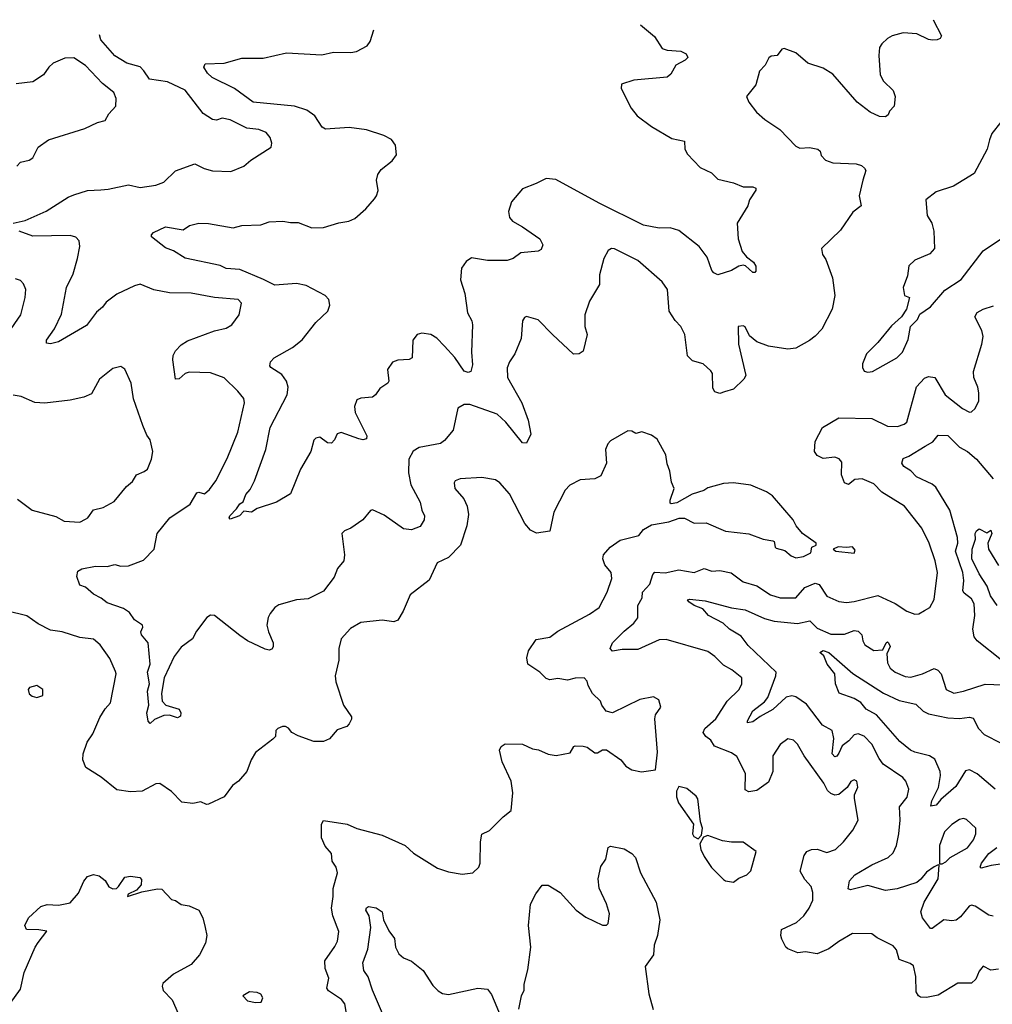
# Model space of a CAD drawing. Extents: x 2199565 to 2323334, y 894172 to 1018966.
# Tile 235 of 256: x 2210267 to 2215252, y 1012802 to 1017848. Entities that reach past the tile are written whole.
import ezdxf

# ---------------------------------------------------------------- set-up
doc = ezdxf.new("R2010")
doc.units = 0

msp = doc.modelspace()

# ---------------------------------------------------------------- linework, layer by layer
at = {"layer": '0CON10XD'}
for points in [[(2214949.4, 1017848.2), (2214992.5, 1017765), (2214985, 1017752.5), (2214970, 1017745), (2214946.1, 1017743.9), (2214925, 1017747.5), (2214865, 1017775.6), (2214795, 1017780.5), (2214738.8, 1017765), (2214715, 1017752), (2214685.9, 1017724.1), (2214673.8, 1017705), (2214670, 1017665), (2214676.9, 1017565), (2214695, 1017532.5), (2214745, 1017486), (2214753.8, 1017453.8), (2214748.8, 1017405), (2214725, 1017380), (2214719.3, 1017360.7), (2214705, 1017350), (2214675, 1017352.5), (2214626.2, 1017375), (2214560, 1017425), (2214435, 1017568.9), (2214385, 1017599.4), (2214306.7, 1017625), (2214245, 1017678), (2214185, 1017700), (2214173.6, 1017696.4), (2214150, 1017665), (2214118.3, 1017661.7), (2214107, 1017653), (2214087.5, 1017615), (2214058.8, 1017585), (2214040, 1017515), (2213993.3, 1017455), (2214003.8, 1017425), (2214043.3, 1017375), (2214087, 1017337), (2214163.3, 1017285), (2214245, 1017200), (2214265, 1017189.2), (2214315, 1017194), (2214357.5, 1017185), (2214370, 1017175), (2214375, 1017152.5), (2214397.5, 1017127.5), (2214435, 1017114), (2214555, 1017110), (2214581.2, 1017101.2), (2214598, 1017088), (2214603.8, 1017075), (2214588, 1017025), (2214570, 1016945), (2214580, 1016895), (2214537.4, 1016862.6), (2214475, 1016770), (2214377.5, 1016675), (2214382, 1016645), (2214399.1, 1016619.1), (2214433.1, 1016525), (2214444.4, 1016435), (2214431.1, 1016365), (2214378.1, 1016261.9), (2214345, 1016225.7), (2214315, 1016204.5), (2214244.5, 1016165.5), (2214205, 1016159.4), (2214105, 1016175.6), (2214045, 1016197.8), (2214007.5, 1016227.5), (2213985, 1016273.3), (2213975, 1016278.8), (2213950, 1016275), (2213950.9, 1016185), (2213989.4, 1016025), (2213978, 1016005), (2213925, 1015954), (2213879.4, 1015940.6), (2213855, 1015932.5), (2213830.3, 1015940.3), (2213819.1, 1015959.1), (2213817.5, 1016035), (2213809.3, 1016049.3), (2213770, 1016085), (2213715, 1016099.2), (2213689.4, 1016125), (2213675.5, 1016235.5), (2213655.4, 1016275.4), (2213626.6, 1016306.6), (2213595.7, 1016355), (2213587.1, 1016465), (2213560, 1016505), (2213435, 1016614.3), (2213315, 1016674), (2213300, 1016675), (2213284.1, 1016665.9), (2213261.2, 1016625), (2213239.7, 1016540.3), (2213239.3, 1016490.7), (2213188.5, 1016405), (2213163.8, 1016335), (2213164.5, 1016275), (2213176.5, 1016235), (2213155, 1016150), (2213135, 1016136.2), (2213105, 1016133.8), (2212998.6, 1016235), (2212925, 1016309.2), (2212865, 1016326.2), (2212855, 1016322.5), (2212843.8, 1016305), (2212838.1, 1016215), (2212805.6, 1016135), (2212777.8, 1016095), (2212765.4, 1016064.6), (2212768.2, 1016015), (2212840.8, 1015885), (2212873.6, 1015795), (2212886.8, 1015723.2), (2212865, 1015677.5), (2212845, 1015680), (2212758.9, 1015785), (2212715, 1015826), (2212575, 1015875.6), (2212545, 1015875.8), (2212513, 1015857), (2212488, 1015745), (2212445, 1015692), (2212424.1, 1015675.9), (2212315, 1015655.8), (2212283.6, 1015636.4), (2212261.5, 1015595), (2212260, 1015525), (2212271.5, 1015465), (2212320, 1015375), (2212328.1, 1015335), (2212341.9, 1015305), (2212339.5, 1015285), (2212318.9, 1015251.1), (2212275, 1015233.8), (2212235, 1015238.2), (2212135, 1015308.9), (2212075, 1015336.2), (2212065, 1015333.3), (2212026, 1015285), (2211965, 1015242.5), (2211931.7, 1015228.3), (2211918.8, 1015215), (2211932, 1015105), (2211928.8, 1015075), (2211896.7, 1015035), (2211878.7, 1014991.3), (2211825, 1014918.8), (2211745, 1014880), (2211685, 1014874.2), (2211595, 1014850), (2211574.5, 1014835.5), (2211550, 1014805), (2211540, 1014785), (2211534.3, 1014745), (2211541.5, 1014711.5), (2211566.2, 1014655), (2211566.4, 1014633.6), (2211558.8, 1014621.2), (2211545, 1014616.7), (2211525, 1014622.5), (2211435, 1014665.5), (2211395, 1014691.8), (2211265, 1014794), (2211245, 1014796), (2211225.8, 1014784.2), (2211172.5, 1014715), (2211153.1, 1014675), (2211095, 1014632.9), (2211059.5, 1014585), (2211008.1, 1014475), (2210994.6, 1014395.4), (2210996.5, 1014355), (2211015.8, 1014335), (2211084.3, 1014315), (2211092.9, 1014295), (2211090.5, 1014279.5), (2211075, 1014270.9), (2211035, 1014283.5), (2211005, 1014282.4), (2210958.3, 1014261.7), (2210935, 1014240.5), (2210925, 1014253.8), (2210918.4, 1014295), (2210928.4, 1014335), (2210922.4, 1014407.6), (2210932.7, 1014445), (2210921.4, 1014505), (2210936.4, 1014545), (2210924.6, 1014655), (2210891.2, 1014695), (2210888.3, 1014711.7), (2210898, 1014735), (2210895.6, 1014745.6), (2210855, 1014772.5), (2210829.7, 1014809.7), (2210799.7, 1014829.7), (2210715, 1014860), (2210685, 1014884), (2210645, 1014904), (2210605, 1014940), (2210575, 1014950), (2210560, 1014995), (2210565, 1015022.5), (2210585, 1015034), (2210655, 1015047.8), (2210715, 1015045.7), (2210755, 1015056), (2210785, 1015048), (2210825, 1015049.4), (2210901.7, 1015078.3), (2210955.8, 1015135), (2210971.8, 1015215), (2211036.9, 1015295), (2211140.6, 1015365), (2211175, 1015423.3), (2211185, 1015427.3), (2211215, 1015417.5), (2211240.2, 1015439.8), (2211271.9, 1015485), (2211330.6, 1015599.4), (2211385.5, 1015735), (2211418.6, 1015885), (2211415, 1015906.7), (2211384.5, 1015944.5), (2211315, 1016013.1), (2211245, 1016037.8), (2211135, 1016041.4), (2211115, 1016034.3), (2211085, 1016008), (2211066.4, 1016006.4), (2211051.1, 1016105), (2211053, 1016127), (2211065, 1016150.8), (2211095, 1016181.4), (2211127.6, 1016202.4), (2211265, 1016253.1), (2211325, 1016267.1), (2211355, 1016284.2), (2211392.5, 1016335), (2211403.8, 1016395), (2211387.5, 1016415), (2211265, 1016424.4), (2211145, 1016446.7), (2211035, 1016448.7), (2210955, 1016463.9), (2210885, 1016491.9), (2210855, 1016484.1), (2210765, 1016441.8), (2210710.3, 1016399.7), (2210691.4, 1016375), (2210660.3, 1016349.7), (2210609.4, 1016280.6), (2210465, 1016196.7), (2210425, 1016186.7), (2210405, 1016190), (2210403.8, 1016205), (2210445.6, 1016264.4), (2210481.2, 1016338.8), (2210506.4, 1016475), (2210540.5, 1016545), (2210562.9, 1016625), (2210574.6, 1016685), (2210571.5, 1016715), (2210555, 1016734.4), (2210525, 1016741.5), (2210335, 1016738.5), (2210264.5, 1016764.5)], [(2213448.8, 1017821.1), (2213521.4, 1017761.4), (2213560.3, 1017700.3), (2213585, 1017692.5), (2213655, 1017686.7), (2213682.4, 1017672.4), (2213692, 1017655), (2213678.6, 1017641.4), (2213630.8, 1017615), (2213605, 1017569.2), (2213585, 1017554.5), (2213415, 1017538.1), (2213352.3, 1017517.7), (2213350, 1017495), (2213401.4, 1017395), (2213432.5, 1017355), (2213505, 1017300), (2213609.1, 1017239.1), (2213673.8, 1017225), (2213676.9, 1017185), (2213689.8, 1017159.8), (2213755, 1017091.1), (2213813.1, 1017063.1), (2213845, 1017030.8), (2213925, 1017012.5), (2213975, 1016990.8), (2214025, 1016990.8), (2214040, 1016985), (2214040, 1016975), (2214007.1, 1016925), (2213999.4, 1016895), (2213944.5, 1016805.5), (2213950.5, 1016725), (2213969.4, 1016659.4), (2213992.4, 1016632.4), (2214028.5, 1016605), (2214040, 1016585), (2214040.6, 1016559.4), (2214035, 1016552), (2214025, 1016552.5), (2213987.3, 1016587.3), (2213975, 1016590), (2213953.8, 1016585), (2213915, 1016563.1), (2213845, 1016541.2), (2213825, 1016550), (2213815, 1016562.5), (2213791.4, 1016631.4), (2213750, 1016685), (2213645, 1016767.8), (2213600.7, 1016780.7), (2213545, 1016780), (2213465, 1016795.5), (2213237.1, 1016907.1), (2213015, 1017028.9), (2212965, 1017034.4), (2212915, 1017009.2), (2212845, 1016981.2), (2212788.6, 1016915), (2212771.9, 1016865), (2212778.1, 1016835), (2212792.9, 1016815), (2212845, 1016787.3), (2212932.9, 1016725), (2212949.2, 1016695), (2212939.5, 1016670.5), (2212925, 1016662), (2212836, 1016654), (2212796.5, 1016623.5), (2212765, 1016613.8), (2212665, 1016613.2), (2212582.1, 1016627.9), (2212555, 1016609.2), (2212531.9, 1016575), (2212526, 1016515), (2212548.8, 1016445), (2212562.9, 1016345), (2212584.4, 1016305), (2212587.9, 1016285), (2212582.5, 1016145), (2212588.6, 1016078.6), (2212579.2, 1016045), (2212565, 1016039.5), (2212545, 1016047.5), (2212496.8, 1016116.8), (2212445.2, 1016175.2), (2212405, 1016216.2), (2212375, 1016234.1), (2212328.6, 1016241.4), (2212304.4, 1016235.6), (2212282, 1016205), (2212278.8, 1016115), (2212263, 1016107), (2212205, 1016102.5), (2212177.7, 1016092.3), (2212152, 1016055), (2212158.8, 1015995), (2212153.3, 1015985), (2212112.3, 1015957.7), (2212090, 1015925), (2212075.7, 1015914.3), (2212015, 1015909.2), (2211995, 1015900), (2211982.5, 1015865), (2211985.7, 1015835), (2212045.8, 1015715), (2212045, 1015700), (2212025, 1015695.7), (2212005, 1015700), (2211915, 1015732.9), (2211893.8, 1015725), (2211880.8, 1015695), (2211865, 1015678), (2211845, 1015678.8), (2211805, 1015708), (2211785, 1015703.8), (2211775, 1015692.5), (2211758.9, 1015635), (2211705.8, 1015545), (2211655, 1015417.5), (2211583.9, 1015376.1), (2211485, 1015343.3), (2211455, 1015323.8), (2211415, 1015328.8), (2211394.4, 1015305.6), (2211345, 1015288.8), (2211340, 1015295), (2211343.6, 1015305), (2211379, 1015341), (2211395, 1015367.3), (2211412.6, 1015377.4), (2211426, 1015415), (2211448.9, 1015441.1), (2211470.4, 1015485), (2211528.2, 1015645), (2211551.4, 1015758.6), (2211638.4, 1015925), (2211642.7, 1015965), (2211635, 1015995.7), (2211610.2, 1016030.2), (2211554.5, 1016065), (2211549.5, 1016075), (2211552.5, 1016095), (2211571.2, 1016115), (2211665, 1016168.6), (2211715, 1016208), (2211785, 1016295.8), (2211845.8, 1016355), (2211857.1, 1016385), (2211850.8, 1016415), (2211832, 1016435), (2211735, 1016486.2), (2211685, 1016496), (2211575, 1016487), (2211516.2, 1016516.2), (2211395, 1016568.2), (2211325, 1016572.5), (2211295, 1016587.8), (2211115, 1016626), (2211055, 1016663.8), (2211015, 1016678.8), (2210942.5, 1016735), (2210942.5, 1016745), (2210952.7, 1016757.3), (2211015, 1016786.9), (2211105, 1016771.2), (2211137, 1016793), (2211185, 1016805.8), (2211235, 1016804.3), (2211361.7, 1016781.7), (2211405, 1016792.9), (2211502.6, 1016797.4), (2211545, 1016811.5), (2211615, 1016815.7), (2211655, 1016808.1), (2211695, 1016808.6), (2211765, 1016781.5), (2211823.6, 1016783.6), (2211902.7, 1016807.3), (2211953.3, 1016815), (2211985, 1016829.2), (2212041.2, 1016878.8), (2212085, 1016930), (2212096.2, 1016945), (2212103.6, 1016973.6), (2212096, 1017025), (2212102, 1017055), (2212119.1, 1017080.9), (2212176, 1017125), (2212198, 1017155), (2212193.8, 1017205), (2212173.3, 1017235), (2212133.3, 1017255), (2212044, 1017284), (2211955, 1017296), (2211835, 1017287.5), (2211818.2, 1017298.2), (2211779.2, 1017355), (2211738.5, 1017385), (2211675, 1017405.6), (2211463.3, 1017425), (2211368.6, 1017495), (2211252.7, 1017552.7), (2211230.4, 1017575), (2211211.4, 1017605), (2211217.5, 1017622.5), (2211315, 1017625.7), (2211405, 1017650.9), (2211515, 1017651.8), (2211635, 1017679.1), (2211815, 1017668.2), (2211875, 1017681.8), (2211965, 1017679.6), (2211993.8, 1017685), (2212048, 1017715), (2212063, 1017737), (2212081.4, 1017796.5)], [(2210233.3, 1016805), (2210295, 1016819.4), (2210402.6, 1016867.4), (2210515, 1016938.6), (2210545, 1016951.4), (2210615, 1016973.5), (2210683.5, 1016976.5), (2210720.9, 1016979.1), (2210825, 1017001.9), (2210885, 1016988.9), (2210965, 1017000.9), (2211005.8, 1017015), (2211065, 1017074.4), (2211165, 1017108.9), (2211212.5, 1017085), (2211255.9, 1017074.1), (2211349.7, 1017070.3), (2211415, 1017096.7), (2211452.2, 1017127.8), (2211556.7, 1017195), (2211560, 1017215), (2211551.2, 1017245), (2211530.9, 1017270.9), (2211492.5, 1017285), (2211431.9, 1017291.9), (2211345, 1017335.6), (2211305, 1017342.9), (2211275, 1017333.5), (2211255, 1017336.7), (2211208.1, 1017368.1), (2211115, 1017486.4), (2211025, 1017530), (2210933.1, 1017543.1), (2210903.8, 1017586.2), (2210885, 1017606.4), (2210816, 1017625), (2210755, 1017662.9), (2210683.1, 1017745), (2210675.6, 1017771.2)], [(2210252.5, 1017097.5), (2210271.7, 1017118.3), (2210315, 1017128.8), (2210335, 1017140), (2210360.8, 1017195), (2210415, 1017232.5), (2210600, 1017290), (2210665, 1017321.2), (2210705, 1017331.2), (2210723.8, 1017365), (2210760, 1017405), (2210762.2, 1017445), (2210750, 1017475), (2210690.9, 1017520.9), (2210605, 1017612.9), (2210545, 1017652.2), (2210498.9, 1017651.1), (2210438, 1017625), (2210415.7, 1017605), (2210389.2, 1017565), (2210335, 1017529.2), (2210249.2, 1017519.2)], [(2215296.4, 1017323.6), (2215250, 1017265), (2215237.5, 1017232.5), (2215225.8, 1017185), (2215159.8, 1017060.2), (2215054.3, 1016995.7), (2214965, 1016966), (2214912.5, 1016925), (2214919.2, 1016845), (2214942, 1016805), (2214952.5, 1016765), (2214955.7, 1016675), (2214932.1, 1016647.9), (2214855, 1016616.2), (2214825, 1016587.5), (2214818, 1016535), (2214796.2, 1016475), (2214802.5, 1016435), (2214827.5, 1016425), (2214812.5, 1016365), (2214786.7, 1016325), (2214735, 1016279.2), (2214666.4, 1016193.6), (2214608, 1016135), (2214586.7, 1016085), (2214586.7, 1016065), (2214595, 1016047.5), (2214615, 1016042), (2214637.5, 1016045), (2214763.8, 1016115), (2214792, 1016145), (2214821.4, 1016208.6), (2214833.3, 1016275), (2214868.8, 1016311.2), (2214880.8, 1016339.2), (2214935, 1016376.7), (2215008.3, 1016461.7), (2215092.7, 1016517.3), (2215205, 1016664.3), (2215305, 1016730.6)], [(2210207.7, 1016242.3), (2210271.9, 1016335), (2210295.8, 1016425), (2210299.2, 1016465), (2210286.2, 1016495), (2210271.7, 1016511.7), (2210245, 1016520)], [(2215285, 1012982), (2215245, 1012976.2), (2215205, 1012997.5), (2215185, 1012972.5), (2215168.7, 1012931.3), (2215145, 1012910), (2215075, 1012910.6), (2214975, 1012848.5), (2214915, 1012837.1), (2214885, 1012838.9), (2214874.4, 1012845), (2214862.9, 1012865), (2214860.4, 1012945), (2214848.3, 1012998.3), (2214831.7, 1013011.7), (2214775, 1013031.4), (2214761.1, 1013081.1), (2214745, 1013100.8), (2214661.8, 1013141.8), (2214635, 1013162.5), (2214535, 1013164.2), (2214465, 1013124.4), (2214415, 1013086.9), (2214355, 1013060.6), (2214295, 1013071.5), (2214255, 1013065.6), (2214205, 1013085.8), (2214194.4, 1013095), (2214174.3, 1013135), (2214168.6, 1013155), (2214171.2, 1013185), (2214248.1, 1013221.9), (2214285.6, 1013255), (2214313.3, 1013295), (2214332.2, 1013335), (2214332.2, 1013375), (2214323.1, 1013405), (2214291.9, 1013441.9), (2214267.9, 1013485), (2214288.5, 1013565), (2214301.9, 1013585), (2214325, 1013595.5), (2214355, 1013597.1), (2214405, 1013579.1), (2214448, 1013595), (2214490, 1013635), (2214537.5, 1013695), (2214564.2, 1013745.8), (2214545.9, 1013855.9), (2214546, 1013875), (2214562.5, 1013915), (2214557.5, 1013945), (2214545, 1013952.5), (2214527, 1013943), (2214507.7, 1013912.3), (2214465, 1013878), (2214445, 1013874.3), (2214425, 1013882), (2214408.3, 1013898.3), (2214389.2, 1013935), (2214287.5, 1014075), (2214254, 1014135), (2214233.3, 1014155), (2214205, 1014162), (2214165, 1014134), (2214127.5, 1014075), (2214127.3, 1013995), (2214105, 1013940.6), (2214045, 1013897.1), (2214005, 1013891.4), (2213985, 1013901.2), (2213986.9, 1013985), (2213942.2, 1014072.2), (2213915, 1014091.5), (2213828.8, 1014125), (2213809.4, 1014155), (2213784.4, 1014175), (2213770.6, 1014195), (2213778.1, 1014215), (2213835.7, 1014264.3), (2213894, 1014356), (2213955.4, 1014414.6), (2213968.9, 1014445), (2213968.1, 1014475), (2213916.5, 1014516.5), (2213875, 1014539.2), (2213830, 1014585), (2213795, 1014609.6), (2213581.2, 1014671.2), (2213545, 1014669.6), (2213435, 1014620), (2213355, 1014620), (2213305, 1014611.2), (2213293.8, 1014625), (2213305.7, 1014655), (2213365, 1014714.4), (2213415.6, 1014755), (2213435, 1014783.3), (2213435.6, 1014845), (2213457.5, 1014885), (2213460, 1014915), (2213496.2, 1014955), (2213512.9, 1015005), (2213523.3, 1015016.7), (2213575, 1015013.5), (2213645, 1015028.5), (2213725, 1015015.4), (2213775, 1015035.6), (2213815, 1015021.5), (2213855, 1015024.6), (2213913.8, 1015013.8), (2213975, 1014967.3), (2214046, 1014946), (2214115, 1014900.6), (2214165, 1014885.5), (2214245, 1014884.6), (2214291.9, 1014938.1), (2214345, 1014960.9), (2214365, 1014953.5), (2214405, 1014893.1), (2214465.5, 1014865.5), (2214505, 1014860.5), (2214545, 1014865.6), (2214665, 1014897.5), (2214755, 1014855.6), (2214815, 1014817.1), (2214855, 1014802), (2214875, 1014803.8), (2214905, 1014820.6), (2214932, 1014835), (2214953.9, 1014876.1), (2214971.5, 1015015), (2214959.1, 1015075), (2214928.6, 1015165), (2214891.4, 1015241.4), (2214802, 1015355), (2214686.8, 1015426.8), (2214645, 1015468.8), (2214584.6, 1015495.4), (2214548.5, 1015491.5), (2214515, 1015466.2), (2214495, 1015473.8), (2214479.4, 1015515), (2214480.5, 1015580.5), (2214468.3, 1015598.3), (2214445, 1015606.5), (2214385, 1015600), (2214354, 1015615), (2214341.4, 1015635), (2214343.6, 1015686.4), (2214382.7, 1015757.3), (2214465, 1015807.5), (2214635, 1015804.6), (2214715, 1015765.4), (2214765.9, 1015764.1), (2214801.2, 1015775), (2214815, 1015786), (2214864.1, 1015965.9), (2214905, 1016010.6), (2214925, 1016019.4), (2214957.5, 1016015), (2215010, 1015925), (2215100, 1015855), (2215135, 1015837.5), (2215145, 1015838), (2215164.5, 1015855.5), (2215183.1, 1015895), (2215182.7, 1015935), (2215178.2, 1015965), (2215157.3, 1016015), (2215155.4, 1016045), (2215199.6, 1016185), (2215205.4, 1016225), (2215199.6, 1016255), (2215162.9, 1016325), (2215175, 1016347.1), (2215206.2, 1016365), (2215258.1, 1016381.9)], [(2210255, 1015390), (2210331.2, 1015335), (2210451.8, 1015301.8), (2210495, 1015278.6), (2210575, 1015273.1), (2210605, 1015288), (2210616.2, 1015295), (2210645, 1015336), (2210695, 1015348), (2210751.2, 1015378.8), (2210815, 1015456.2), (2210845, 1015481.2), (2210865, 1015516), (2210905, 1015532), (2210921.2, 1015545), (2210943.1, 1015595), (2210950, 1015635), (2210936.2, 1015695), (2210918.8, 1015718.8), (2210898, 1015768), (2210850, 1015905), (2210838, 1015985), (2210805, 1016057.5), (2210785, 1016070), (2210745, 1016060), (2210676.2, 1016005), (2210635, 1015931.2), (2210595.7, 1015914.3), (2210525, 1015897.5), (2210395, 1015883.3), (2210345, 1015886.4), (2210275, 1015917.5), (2210233.3, 1015923.3)], [(2211882.4, 1013097.6), (2211895.6, 1013125), (2211902.7, 1013175), (2211871.2, 1013255), (2211864.7, 1013295), (2211874, 1013355), (2211872.9, 1013395), (2211895.5, 1013475), (2211888.5, 1013505), (2211868.5, 1013535), (2211864.4, 1013575), (2211832.3, 1013612.3), (2211814.4, 1013655), (2211814.3, 1013725.7), (2211825, 1013743.3), (2211945.5, 1013725.5), (2211995, 1013702.5), (2212125, 1013668), (2212242.5, 1013615), (2212285.9, 1013575.9), (2212408.8, 1013498.8), (2212465, 1013481.2), (2212535, 1013468.8), (2212590, 1013475), (2212620, 1013505), (2212627.5, 1013525), (2212628.8, 1013635), (2212636.4, 1013673.6), (2212675, 1013692.5), (2212745, 1013762.5), (2212786.2, 1013795), (2212794, 1013885), (2212785.6, 1013945), (2212740, 1014045), (2212726.7, 1014105), (2212735, 1014122.5), (2212755, 1014136.7), (2212845, 1014135.7), (2212895, 1014110.8), (2212925.6, 1014105.6), (2212975, 1014084.2), (2213017.3, 1014077.3), (2213089.2, 1014090.8), (2213107, 1014123), (2213115, 1014126.2), (2213155, 1014125.7), (2213175, 1014119.2), (2213215, 1014090.8), (2213229.2, 1014090.8), (2213253.6, 1014106.4), (2213275, 1014106.2), (2213347.5, 1014055), (2213373.2, 1014023.2), (2213405, 1014004), (2213455, 1013994), (2213526.4, 1014003.6), (2213535.7, 1014095), (2213522, 1014265), (2213526, 1014285), (2213552.5, 1014325), (2213543, 1014363), (2213515, 1014377.5), (2213445, 1014364), (2213305, 1014295.8), (2213273.7, 1014303.7), (2213250.8, 1014335), (2213244, 1014355), (2213203.8, 1014395), (2213180, 1014435), (2213175, 1014457.5), (2213160, 1014475), (2213115, 1014474), (2213075, 1014464), (2213025, 1014471.1), (2212985, 1014465.5), (2212965, 1014471.9), (2212933.4, 1014503.4), (2212871.2, 1014545), (2212867, 1014577), (2212875, 1014612.9), (2212915, 1014672.1), (2212985, 1014682.9), (2213025.7, 1014715), (2213188.3, 1014801.7), (2213237.5, 1014835), (2213278.8, 1014915), (2213301.5, 1014985), (2213298.6, 1015015), (2213265.7, 1015055), (2213255.7, 1015085), (2213259.2, 1015105), (2213293.1, 1015145), (2213345, 1015181.5), (2213441.2, 1015205), (2213465, 1015236.2), (2213505, 1015259.2), (2213595, 1015274.3), (2213647.1, 1015292.9), (2213675, 1015294), (2213725, 1015267.1), (2213785, 1015269.2), (2213885, 1015226.9), (2214005, 1015213.3), (2214077.5, 1015185), (2214127.3, 1015177.3), (2214133.6, 1015173.6), (2214138.8, 1015145), (2214145, 1015140), (2214188.3, 1015128.3), (2214221.1, 1015101.1), (2214245, 1015090), (2214285, 1015097.1), (2214322.5, 1015115), (2214327.5, 1015145), (2214350, 1015155), (2214350, 1015165), (2214278.9, 1015215), (2214247.1, 1015255), (2214232.5, 1015285), (2214125, 1015408), (2214095, 1015429.2), (2214015, 1015462), (2213925, 1015474), (2213875, 1015470.8), (2213795, 1015449.4), (2213774.5, 1015435.5), (2213713.4, 1015416.6), (2213635, 1015372), (2213606.7, 1015366.7), (2213600.7, 1015370.7), (2213601.2, 1015385), (2213621.2, 1015445), (2213607.7, 1015477.7), (2213599.4, 1015535), (2213585, 1015572.5), (2213578.7, 1015618.7), (2213535, 1015698.8), (2213505, 1015718.8), (2213456.4, 1015736.4), (2213425, 1015726.7), (2213405, 1015740), (2213385, 1015741.2), (2213295, 1015690), (2213281.2, 1015675), (2213270, 1015645), (2213274.3, 1015575), (2213245, 1015511.2), (2213214.4, 1015495.6), (2213140.3, 1015489.7), (2213086.8, 1015463.2), (2213062.6, 1015437.4), (2213005.7, 1015325), (2212983.6, 1015226.4), (2212916.4, 1015216.4), (2212885, 1015231.2), (2212856.6, 1015266.6), (2212777.6, 1015417.6), (2212728.8, 1015475), (2212705, 1015490), (2212635, 1015501.2), (2212525, 1015494.3), (2212498.8, 1015485), (2212494.1, 1015474.1), (2212498, 1015445), (2212543.2, 1015393.2), (2212561.4, 1015355), (2212567.4, 1015312.6), (2212558.5, 1015255), (2212525.6, 1015154.4), (2212465, 1015092.5), (2212406.7, 1015065), (2212366.2, 1014975), (2212268.9, 1014901.1), (2212232.4, 1014817.6), (2212205, 1014771.2), (2212185, 1014762.2), (2212125, 1014770.6), (2212015, 1014758.6), (2211962.6, 1014727.4), (2211914.2, 1014675), (2211902.5, 1014625), (2211902.5, 1014565), (2211883.5, 1014485), (2211887.8, 1014455), (2211927.5, 1014335), (2211966.9, 1014275), (2211967.2, 1014262.8), (2211955, 1014238.8), (2211944.2, 1014225.8), (2211895, 1014208.8), (2211855, 1014163.3), (2211825, 1014148.8), (2211775, 1014148.8), (2211695, 1014178), (2211662.5, 1014195), (2211645, 1014217.5), (2211630, 1014225), (2211613.6, 1014226.4), (2211590, 1014215), (2211580, 1014205), (2211577.5, 1014175), (2211565, 1014160), (2211475, 1014092.5), (2211453.8, 1014055), (2211431.2, 1013995), (2211388.8, 1013945), (2211357.3, 1013922.7), (2211315.8, 1013865), (2211235, 1013827.1), (2211225, 1013825.8), (2211195, 1013839.4), (2211155, 1013830.8), (2211098.3, 1013838.3), (2211045, 1013893.3), (2210985, 1013933.8), (2210965, 1013931.2), (2210895, 1013894.2), (2210835, 1013891.1), (2210765, 1013900.8), (2210685, 1013965.6), (2210606, 1014015), (2210590.8, 1014055), (2210592, 1014085), (2210613.1, 1014145), (2210641.3, 1014188.7), (2210677.9, 1014272.1), (2210704.4, 1014315.6), (2210733, 1014347), (2210760.8, 1014495), (2210758.1, 1014508.1), (2210728.6, 1014575), (2210678.6, 1014645), (2210645, 1014673.1), (2210575, 1014682.3), (2210485, 1014711.5), (2210425, 1014720), (2210361.7, 1014751.7), (2210302.8, 1014792.8), (2210198.5, 1014818.5)], [(2215299.2, 1014565), (2215174, 1014664), (2215158.9, 1014685), (2215153.3, 1014725), (2215163.6, 1014795), (2215158.8, 1014855), (2215145, 1014880), (2215108.3, 1014908.3), (2215101.2, 1014921.2), (2215106.7, 1014973.3), (2215101.2, 1015015), (2215063.5, 1015125), (2215075.2, 1015165), (2215074.8, 1015195), (2215034.7, 1015335), (2214963, 1015453), (2214945, 1015467.7), (2214864.6, 1015504.6), (2214835.4, 1015535.4), (2214799.1, 1015559.1), (2214788, 1015575), (2214795, 1015598.8), (2214825, 1015610.8), (2214907.8, 1015662.2), (2214947.5, 1015685), (2214975, 1015718), (2215025, 1015716.7), (2215085, 1015656.7), (2215125, 1015635.6), (2215171.9, 1015595), (2215256, 1015495)], [(2215277.5, 1014845), (2215243.9, 1014895), (2215226.2, 1014945), (2215185, 1015007.7), (2215147.9, 1015085), (2215148.9, 1015135), (2215166.6, 1015185), (2215165.4, 1015215), (2215170.9, 1015229.1), (2215185, 1015239.4), (2215225, 1015218.6), (2215245, 1015231.2), (2215250, 1015215), (2215230, 1015165), (2215232.5, 1015135), (2215285, 1015051.2)], [(2214545, 1015113.3), (2214549.3, 1015129.3), (2214535, 1015146.7), (2214505, 1015142.5), (2214462.7, 1015147.3), (2214437.5, 1015135), (2214450, 1015125), (2214545, 1015113.3)], [(2215257, 1013253), (2215235, 1013258.1), (2215165, 1013305.6), (2215145, 1013309.4), (2215134.2, 1013305), (2215089.8, 1013250.2), (2215066.9, 1013233.1), (2215045, 1013229.5), (2215004.4, 1013235.6), (2214945, 1013190), (2214935, 1013190), (2214895, 1013245.8), (2214885.4, 1013275), (2214902.7, 1013325), (2214975.6, 1013445), (2214980, 1013515), (2214975, 1013517.5), (2214954.2, 1013505.8), (2214915, 1013478.6), (2214886.9, 1013443.1), (2214865, 1013426.7), (2214765, 1013394.4), (2214705, 1013385.5), (2214615, 1013410), (2214525, 1013389.2), (2214513.1, 1013393.1), (2214520.8, 1013435), (2214548, 1013465), (2214635, 1013516.9), (2214718.6, 1013555), (2214745, 1013577.5), (2214761.8, 1013615), (2214774.1, 1013675), (2214780.8, 1013745), (2214776.2, 1013813.8), (2214816.5, 1013863.5), (2214824.4, 1013905), (2214808.5, 1013945), (2214793.1, 1013965), (2214693.1, 1014033.1), (2214672.1, 1014062.1), (2214635.7, 1014135), (2214595, 1014176.4), (2214565, 1014187.5), (2214545, 1014182.5), (2214517.5, 1014152.5), (2214482.7, 1014127.3), (2214465, 1014089.2), (2214455, 1014074), (2214445, 1014070.6), (2214431.6, 1014085), (2214439.6, 1014165), (2214431.9, 1014205), (2214381.7, 1014231.7), (2214299.7, 1014339.7), (2214245, 1014377.5), (2214225, 1014382.5), (2214195, 1014376.2), (2214126.9, 1014313.1), (2214062.4, 1014277.6), (2214025, 1014248.8), (2213998, 1014245), (2213997.7, 1014255), (2214024.1, 1014305.9), (2214085, 1014352.6), (2214102.4, 1014375), (2214142.9, 1014485), (2214144, 1014505), (2214000.2, 1014640.2), (2213965, 1014688.9), (2213905.7, 1014725), (2213873.1, 1014755), (2213797.8, 1014795), (2213768, 1014828), (2213725, 1014845.6), (2213696.2, 1014865), (2213690, 1014875), (2213702.5, 1014877.5), (2213780.4, 1014869.6), (2213915, 1014833.9), (2213985, 1014823.5), (2214085, 1014779.5), (2214135, 1014766.1), (2214253.1, 1014753.1), (2214317.9, 1014767.9), (2214355, 1014729.1), (2214425, 1014699.7), (2214495, 1014698.1), (2214545, 1014717.1), (2214564.8, 1014714.8), (2214583.3, 1014695), (2214588.5, 1014665), (2214599.4, 1014645), (2214645, 1014615.6), (2214691.1, 1014618.9), (2214708.9, 1014655), (2214715, 1014659.2), (2214720, 1014655), (2214728.6, 1014635), (2214711.7, 1014598.3), (2214715, 1014552.5), (2214728.6, 1014525), (2214754, 1014505), (2214805, 1014481.5), (2214835, 1014479.2), (2214895, 1014495.5), (2214955, 1014523.1), (2214973.6, 1014513.6), (2214990.6, 1014495), (2215015.8, 1014415), (2215055, 1014396.5), (2215105, 1014407.5), (2215215, 1014442.2), (2215305, 1014440)], [(2215267.7, 1013905), (2215175, 1013982.7), (2215135, 1014003.6), (2215115, 1013997.9), (2215065, 1013918.4), (2214988.4, 1013851.6), (2214965, 1013822.3), (2214937.5, 1013817.5), (2214943.3, 1013845), (2214976.2, 1013913.8), (2214986.1, 1013975), (2214985.3, 1013995.3), (2214958.1, 1014058.1), (2214931.2, 1014075), (2214855, 1014093.3), (2214833.8, 1014105), (2214778.3, 1014148.3), (2214658.8, 1014285), (2214605.6, 1014315), (2214578.9, 1014348.9), (2214545, 1014369.7), (2214466.8, 1014396.8), (2214448.6, 1014445), (2214444.4, 1014495), (2214406.7, 1014545), (2214388.4, 1014588.4), (2214368, 1014605), (2214385, 1014614.4), (2214414.4, 1014605), (2214537.1, 1014497.1), (2214695, 1014396.8), (2214775, 1014358.5), (2214860.7, 1014340.7), (2214897.8, 1014305), (2214925, 1014291.4), (2215025, 1014269.3), (2215085, 1014266.2), (2215135, 1014274), (2215155, 1014268.2), (2215181.6, 1014215), (2215211.1, 1014185), (2215385, 1014095.4)], [(2210355, 1014373.8), (2210386.1, 1014383.9), (2210386.2, 1014415), (2210355, 1014436), (2210317.5, 1014425), (2210310, 1014415), (2210315, 1014392.5), (2210330.5, 1014380.5), (2210355, 1014373.8)], [(2213745, 1013650), (2213761.7, 1013668.3), (2213767.5, 1013705), (2213756.4, 1013736.4), (2213743.8, 1013855), (2213735, 1013868.8), (2213687.1, 1013907.1), (2213645, 1013917.5), (2213633.3, 1013895), (2213633.8, 1013865), (2213644, 1013835), (2213720, 1013725), (2213716.4, 1013676.4), (2213721.7, 1013661.7), (2213745, 1013650)], [(2214981.7, 1013521.7), (2214995, 1013522.5), (2215015, 1013532), (2215036.4, 1013553.6), (2215125, 1013604.5), (2215156.5, 1013645), (2215168.6, 1013675), (2215168.8, 1013705), (2215119.3, 1013749.3), (2215105, 1013754.3), (2215085, 1013748.6), (2215045, 1013724.2), (2215006.9, 1013685), (2214981.4, 1013615), (2214981.7, 1013521.7)], [(2213925, 1013427.5), (2213952.3, 1013447.7), (2213995, 1013466.2), (2214015, 1013486.7), (2214042.5, 1013585), (2213975, 1013632.5), (2213915, 1013632.5), (2213870, 1013640), (2213795, 1013667.5), (2213771.7, 1013658.3), (2213753.3, 1013625), (2213758, 1013595), (2213775, 1013558.8), (2213813, 1013503), (2213875, 1013441.2), (2213885, 1013434.3), (2213925, 1013427.5)], [(2212825, 1012777.5), (2212838.8, 1012845), (2212852, 1012875), (2212852, 1012905), (2212871.4, 1012978.6), (2212887.8, 1013095), (2212875.7, 1013205), (2212885.8, 1013315), (2212912.4, 1013367.6), (2212945, 1013413.3), (2212975, 1013412), (2213038, 1013375), (2213120, 1013285), (2213168.8, 1013248.8), (2213255, 1013206.7), (2213275, 1013207.5), (2213283.6, 1013216.4), (2213290, 1013265), (2213275, 1013316.7), (2213237, 1013397), (2213231.5, 1013445), (2213245, 1013508.8), (2213272, 1013545), (2213283.3, 1013605), (2213295, 1013612.5), (2213365, 1013598.8), (2213405.4, 1013575.4), (2213424.2, 1013555), (2213449.2, 1013475), (2213530, 1013325), (2213547.8, 1013235), (2213535.6, 1013155)], [(2215365, 1013530.5), (2215246.8, 1013513.2), (2215195, 1013498.8), (2215190, 1013505), (2215196.7, 1013525), (2215235.4, 1013575), (2215275, 1013604.7)], [(2210186.7, 1012763.3), (2210271.3, 1012878.7), (2210290.6, 1012965), (2210346, 1013095), (2210361.4, 1013118.6), (2210406.4, 1013176.4), (2210365, 1013184), (2210302.5, 1013185), (2210293.6, 1013206.4), (2210312.5, 1013245), (2210375, 1013303.3), (2210407, 1013313), (2210465, 1013310), (2210525, 1013322.5), (2210568.3, 1013371.7), (2210596.4, 1013433.6), (2210615, 1013457.5), (2210645, 1013466.7), (2210675, 1013460), (2210705, 1013436.7), (2210724.3, 1013404.3), (2210745, 1013393.8), (2210763.8, 1013396.2), (2210773.9, 1013406.1), (2210806.4, 1013453.6), (2210835, 1013458.8), (2210882.5, 1013452.5), (2210891.7, 1013441.7), (2210890, 1013415), (2210865, 1013387.5), (2210823.6, 1013366.4), (2210820, 1013355), (2210892.3, 1013377.7), (2210973.6, 1013393.6), (2210995, 1013392.5), (2211045, 1013338.8), (2211065, 1013333.3), (2211094.1, 1013314.1), (2211135, 1013306), (2211185, 1013283.8), (2211205.8, 1013245.8), (2211218, 1013195), (2211225.7, 1013155), (2211220, 1013115), (2211188.6, 1013055), (2211145, 1013005.8), (2211055, 1012956.9), (2211000.8, 1012909.2), (2210997.5, 1012895), (2211002.9, 1012872.9), (2211048.6, 1012825), (2211079.2, 1012755)], [(2212127.1, 1012755), (2212075, 1012873.8), (2212053.5, 1012943.5), (2212031.4, 1012975), (2212025.7, 1013015), (2212051.8, 1013085), (2212067.2, 1013195), (2212057.8, 1013255), (2212040.9, 1013285), (2212044.1, 1013295.9), (2212055, 1013303.1), (2212095, 1013296.7), (2212125.7, 1013275), (2212131.4, 1013235), (2212158.3, 1013178.3), (2212188.6, 1013138.6), (2212193.3, 1013095), (2212210.2, 1013060.2), (2212235, 1013040), (2212275, 1013023.8), (2212335, 1012975.8), (2212385, 1012898), (2212411.7, 1012871.7), (2212435, 1012857.5), (2212465, 1012852.5), (2212615, 1012883.8), (2212665, 1012880), (2212685, 1012852.5), (2212734.1, 1012734.1)], [(2213535.6, 1013155), (2213520, 1013105), (2213515.6, 1013055), (2213472.9, 1012995), (2213491.9, 1012855), (2213514.5, 1012774.5)], [(2211942.2, 1012755), (2211933.1, 1012805), (2211916, 1012826), (2211850.5, 1012870.5), (2211841.5, 1012885), (2211851.5, 1012935), (2211832.9, 1012985), (2211830.8, 1013025), (2211882.4, 1013097.6)], [(2211475, 1012811.2), (2211505, 1012813.3), (2211512.5, 1012835), (2211503, 1012853), (2211485, 1012862.5), (2211445, 1012866.2), (2211410, 1012845), (2211435, 1012820), (2211475, 1012811.2)]]:
    msp.add_lwpolyline(points, dxfattribs=at)

doc.saveas('drawing.dxf')
